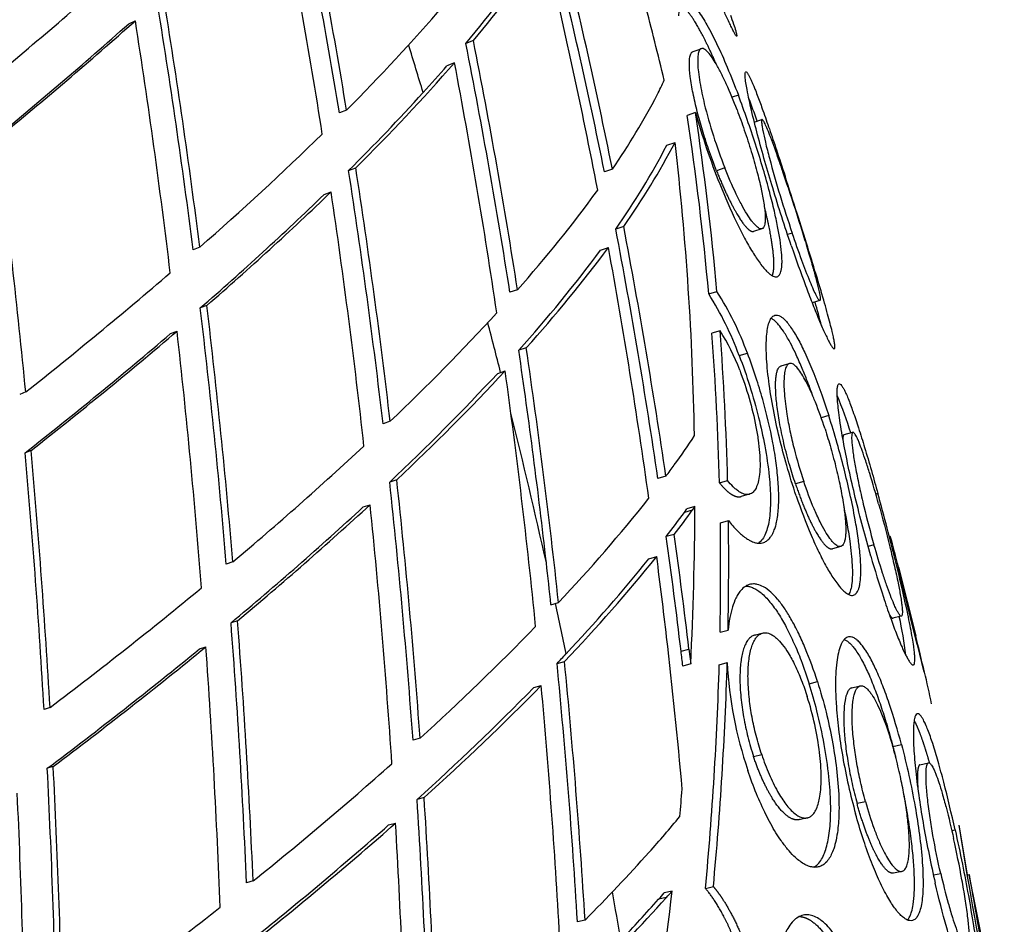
# Model space of a CAD drawing. Header units: millimetres. Extents: x 696 to 1161, y -96 to 347.
# Tile 54 of 55: x 1078 to 1154, y 220 to 290. Entities that reach past the tile are written whole.
import ezdxf

# ---------------------------------------------------------------- set-up
doc = ezdxf.new("R2010")
doc.units = ezdxf.units.MM
doc.header["$MEASUREMENT"] = 0
doc.layers.add('Crea2D$visibili$tangenti', color=7, linetype='Continuous', true_color=0x000000)

msp = doc.modelspace()

# ---------------------------------------------------------------- linework, layer by layer
at = {"layer": 'Crea2D$visibili$tangenti'}
for p, q in [((1086.12, 289.356), (1086.627, 289.588)), ((1112.795, 288.047), (1112.206, 287.817)), ((1129.791, 287.2), (1130.42, 287.423)), ((1111.332, 286.331), (1110.749, 286.104)), ((1133.3, 283.826), (1132.812, 283.659)), ((1102.975, 282.675), (1102.421, 282.454)), ((1129.975, 282.475), (1129.335, 282.254)), ((1134.536, 281.74), (1135.128, 281.939)), ((1135.133, 281.941), (1135.133, 281.941)), ((1127.767, 279.955), (1128.399, 280.173)), ((1103.135, 277.997), (1103.688, 278.212)), ((1132.254, 278.196), (1131.611, 277.981)), ((1123.553, 278.098), (1122.938, 277.883)), ((1136.921, 277.555), (1136.869, 277.538)), ((1101.236, 276.134), (1101.781, 276.346)), ((1124.424, 273.673), (1123.809, 273.465)), ((1135.124, 273.49), (1134.482, 273.284)), ((1134.489, 273.287), (1134.503, 273.293)), ((1137.466, 273.16), (1137.105, 273.046)), ((1091.615, 272.064), (1091.104, 271.858)), ((1122.638, 271.832), (1123.248, 272.038)), ((1116.208, 268.773), (1115.623, 268.572)), ((1131.005, 268.444), (1131.638, 268.644)), ((1092.167, 267.56), (1091.657, 267.361)), ((1139.606, 267.93), (1139.015, 267.751)), ((1089.357, 265.376), (1089.858, 265.572)), ((1131.887, 265.6), (1131.255, 265.404)), ((1116.887, 264.287), (1116.302, 264.093)), ((1133.364, 263.675), (1134.002, 263.869)), ((1136.603, 262.875), (1137.24, 263.064)), ((1114.673, 262.303), (1115.252, 262.495)), ((1136.619, 262.879), (1136.629, 262.881)), ((1078.14, 260.861), (1077.677, 260.672)), ((1106.352, 258.595), (1105.803, 258.409)), ((1140.295, 259.035), (1139.714, 258.869)), ((1141.499, 257.56), (1142.15, 257.743)), ((1078.561, 256.338), (1078.099, 256.155)), ((1106.863, 254.064), (1106.314, 253.885)), ((1127.693, 254.343), (1127.081, 254.163)), ((1131.843, 253.83), (1132.47, 254.01)), ((1138.362, 253.94), (1137.717, 253.761)), ((1134.137, 252.944), (1133.526, 252.772)), ((1144.098, 253.002), (1143.942, 252.96)), ((1104.262, 251.965), (1104.803, 252.142)), ((1129.121, 251.531), (1129.325, 251.815)), ((1129.738, 251.707), (1129.121, 251.531)), ((1129.943, 251.992), (1129.325, 251.815)), ((1129.943, 251.992), (1129.738, 251.707)), ((1131.906, 250.734), (1132.531, 250.909)), ((1128.338, 249.845), (1127.726, 249.671)), ((1141.223, 248.904), (1140.576, 248.733)), ((1143.799, 249.032), (1143.337, 248.911)), ((1094.174, 247.721), (1093.668, 247.551)), ((1126.374, 247.95), (1126.981, 248.121)), ((1145.663, 247.285), (1145.705, 247.296)), ((1147.137, 241.318), (1145.663, 247.285)), ((1145.705, 247.296), (1147.027, 241.993)), ((1118.799, 244.406), (1119.381, 244.573)), ((1094.54, 243.164), (1094.034, 243)), ((1145.914, 243.522), (1145.254, 243.358)), ((1131.881, 242.274), (1132.503, 242.438)), ((1134.553, 242.048), (1135.149, 242.202)), ((1134.599, 242.058), (1134.576, 242.054)), ((1147.027, 241.993), (1146.974, 241.98)), ((1091.597, 240.985), (1092.095, 241.146)), ((1128.865, 240.812), (1129.477, 240.973)), ((1129.477, 240.973), (1129.613, 239.816)), ((1147.137, 241.318), (1147.664, 239.181)), ((1119.265, 239.858), (1119.847, 240.017)), ((1129.613, 239.816), (1129.001, 239.657)), ((1131.82, 239.761), (1132.44, 239.92)), ((1147.706, 239.191), (1147.664, 239.181)), ((1117.471, 237.995), (1118.047, 238.153)), ((1138.781, 238.293), (1139.423, 238.45)), ((1142.081, 237.97), (1142.722, 238.125)), ((1142.1, 237.974), (1142.096, 237.973)), ((1080.024, 236.453), (1079.564, 236.298)), ((1108.667, 234.066), (1108.12, 233.914)), ((1145.261, 233.441), (1145.92, 233.592)), ((1134.48, 232.655), (1135.106, 232.805)), ((1080.272, 231.893), (1079.812, 231.745)), ((1147.355, 232.023), (1148.015, 232.171)), ((1108.98, 229.478), (1108.434, 229.333)), ((1142.485, 229.037), (1143.135, 229.182)), ((1138.637, 227.911), (1138.01, 227.77)), ((1106.232, 227.365), (1106.772, 227.508)), ((1138.051, 227.781), (1138.037, 227.777)), ((1150.373, 227.334), (1151.016, 223.5)), ((1149.818, 226.94), (1150.073, 226.994)), ((1145.951, 223.773), (1145.307, 223.638)), ((1148.399, 223.491), (1148.96, 223.606)), ((1151, 223.5), (1151.164, 223.533)), ((1095.744, 223.027), (1095.238, 222.89)), ((1130.754, 222.458), (1131.368, 222.594)), ((1128.171, 222.245), (1127.568, 222.109)), ((1127.729, 221.743), (1127.127, 221.608)), ((1121.432, 220.007), (1120.849, 219.874))]:
    msp.add_line(p, q, dxfattribs=at)
for centre, radius, start, end in [((619.846, 203.405), 489.589, 9.31785, 11.59982), ((619.919, 203.038), 488.994, 9.34656, 11.62801), ((610.632, 203.783), 496.48, 8.92603, 11.18013), ((703.799, 193.081), 427.631, 11.43791, 14.02198), ((703.692, 193.358), 428.327, 11.41057, 13.99409), ((1049.386, 340.657), 82.088, 319.93161, 326.33679), ((1049.908, 341.095), 82.273, 319.85138, 326.2586), ((693.883, 193.708), 436.45, 10.93144, 13.47316), ((870.699, 533.755), 322.151, 309.43536, 311.91636), ((546.946, 202.771), 548.526, 7.23563, 9.2884), ((545.688, 202.986), 550.28, 7.21152, 9.2607), ((1000.037, 385.742), 145.667, 314.96412, 319.29741), ((792.388, 203.595), 344.919, 13.64922, 14.66502), ((870.25, 532.679), 325.442, 309.19746, 311.67262), ((537.408, 203.505), 555.925, 6.87808, 8.90794), ((870.543, 530.98), 323.814, 309.25878, 311.73935), ((592.906, 129.397), 538.667, 16.68154, 17.09147), ((649.549, 195.744), 471.729, 8.88121, 11.25541), ((648.495, 195.893), 473.357, 8.85675, 11.22614), ((996.862, 386.45), 152.077, 314.62385, 318.82612), ((1014.325, 369.755), 127.653, 317.80817, 319.05689), ((639.796, 196.586), 480.001, 8.4343, 10.77591), ((1103.358, 295.876), 26.544, 333.07993, 335.78377), ((989.823, 392.239), 160.906, 314.76587, 317.73623), ((1077.541, 309.76), 55.854, 325.46684, 332.37095), ((1067.43, 258.335), 71.305, 19.22509, 20.77938), ((912.856, 249.08), 219.007, 5.07255, 8.71239), ((1185.413, 298.318), 57.657, 195.94901, 201.74371), ((913.101, 249.378), 219.385, 5.03818, 8.67692), ((467.875, 201.929), 613.104, 5.515848, 7.360101), ((931.918, 454.609), 242.54, 311.18061, 314.22967), ((1076.814, 306.572), 57.486, 324.83605, 332.41811), ((1077.354, 306.926), 57.631, 324.76041, 332.34089), ((896.673, 253.425), 233.265, 0.9965, 6.58447), ((583.057, 197.515), 526.848, 6.65749, 8.81061), ((585.14, 197.458), 524.218, 6.67686, 8.83771), ((927.974, 455.698), 249.526, 310.99381, 313.9766), ((927.926, 456.948), 250.685, 310.93249, 313.90953), ((574.917, 198.315), 532.612, 6.29119, 8.42451), ((1039.515, 336.933), 102.604, 318.37112, 323.89605), ((672.154, 187.239), 460.455, 8.37982, 10.81938), ((673.865, 187.267), 458.126, 8.39644, 10.84499), ((1036.917, 335.549), 106.808, 318.00882, 323.37637), ((1037.342, 336.06), 107.139, 317.94024, 323.30447), ((658.052, 187.239), 472.862, 7.94934, 10.33082), ((855.459, 542.578), 359.097, 308.32439, 310.63814), ((1110.156, 255.161), 24.72, 20.14606, 32.50115), ((1110.881, 255.4), 24.622, 20.11691, 32.53998), ((511.906, 198.831), 584.317, 4.799629, 6.754965), ((1068.91, 247.353), 73.24, 14.74053, 16.22486), ((514.927, 198.823), 580.789, 4.812748, 6.777205), ((985.514, 385.637), 175.333, 313.56624, 317.41408), ((588.008, 128.017), 543.756, 14.3059, 14.72505), ((852.608, 542.964), 364.836, 308.17469, 310.46015), ((852.158, 544.874), 366.758, 308.11987, 310.39945), ((505.509, 199.771), 588.042, 4.480283, 6.424712), ((895.307, 247.609), 236.618, 1.50674, 4.31307), ((1118.269, 256.928), 16.145, 20.3861, 32.48664), ((895.255, 247.89), 237.294, 1.47785, 4.28016), ((618.976, 191.043), 502.663, 6.46538, 8.35617), ((614.665, 190.739), 507.579, 6.08819, 8.33148), ((982.111, 385.566), 181.015, 313.32614, 317.08187), ((982.253, 386.451), 181.807, 313.26651, 317.01535), ((606.732, 191.802), 513.41, 5.69134, 7.91432), ((1114.71, 249.413), 28.522, 16.89233, 23.06045), ((585.736, 127.451), 546.097, 12.71461, 13.96328), ((1089.359, 283.668), 48.265, 323.87303, 327.14246), ((445.096, 199.473), 635.536, 3.321809, 5.116953), ((441.601, 199.477), 639.493, 3.314734, 5.101244), ((921.835, 453.159), 268.152, 309.99288, 312.88521), ((1056.994, 307.932), 88.714, 322.83848, 323.53915), ((551.511, 193.649), 558.064, 4.13757, 6.19637), ((548.447, 193.602), 561.679, 4.13118, 6.17954), ((1028.567, 330.364), 124.929, 316.62912, 321.52411), ((918.884, 453.149), 273.569, 309.8098, 312.65861), ((918.823, 454.398), 274.765, 309.75569, 312.5993), ((541.26, 194.725), 566.46, 3.78326, 5.81755), ((1053.312, 306.972), 93.919, 322.40252, 323.82064), ((1053.069, 307.923), 95.07, 322.34588, 323.74997), ((868.135, 252.997), 261.809, 357.1142, 359.77996), ((879.28, 247.249), 252.65, 358.87173, 0.79041), ((879.068, 247.534), 253.486, 358.84803, 0.76306), ((683.653, 188.082), 448.323, 6.75451, 7.89614), ((687.748, 188.785), 444.801, 6.73787, 7.89012), ((1064.823, 226.994), 83.391, 14.09037, 15.80721), ((1025.369, 330.373), 130.73, 316.27772, 321.01094), ((1027.105, 328.035), 127.546, 316.73281, 321.10535), ((683.835, 190.414), 446.888, 6.61567, 7.41944), ((606.38, 189.565), 515.345, 6.10884, 6.47101), ((861.923, 524.991), 361.693, 307.08499, 309.45201), ((667.278, 124.869), 493.843, 13.5599, 14.18351), ((583.671, 126.986), 548.213, 11.96254, 12.37833), ((483.084, 196.5), 613.234, 2.47929, 4.364215), ((1117.134, 237.051), 29.336, 6.71009, 12.6654), ((486.391, 196.512), 609.419, 2.480834, 4.374979), ((973.359, 382.917), 201.158, 312.27136, 315.81614), ((718.827, 194.013), 411.715, 5.03215, 6.67923), ((719.988, 137.084), 439.736, 13.42667, 13.80234), ((860.556, 523.513), 364.969, 306.92379, 309.27489), ((860.206, 525.26), 366.733, 306.87499, 309.22068), ((476.878, 197.62), 616.755, 2.171842, 4.046847), ((1004.09, 349.13), 158.763, 316.50637, 316.88206), ((725.959, 192.682), 405.77, 6.64782, 6.812), ((584.741, 187.448), 537.088, 3.46124, 5.59984), ((582.115, 187.378), 540.303, 3.46219, 5.59095), ((859.03, 247.871), 272.91, 354.657, 358.29708), ((858.795, 248.162), 273.769, 354.64119, 358.27488), ((1163.572, 241.551), 31.175, 182.99785, 198.64419), ((1066.867, 219.557), 83.189, 11.92145, 13.65152), ((970.298, 382.489), 206.248, 312.04809, 315.52612), ((970.479, 383.322), 207.003, 311.99595, 315.46948), ((571.942, 188.499), 548.357, 3.09249, 5.19526), ((1089.256, 218.681), 57.917, 14.18764, 14.76432), ((422.378, 198.222), 658.288, 1.172381, 2.918997), ((419.384, 198.252), 661.744, 1.174192, 2.914043), ((918.695, 443.51), 282.77, 308.76467, 311.61416), ((415.516, 199.325), 662.675, 0.90226, 2.63775), ((519.516, 191.593), 590.681, 1.712126, 3.677447), ((845.285, 254.373), 284.704, 354.68819, 355.11442), ((522.067, 191.606), 587.579, 1.708317, 3.681342), ((1065.406, 279.845), 81.858, 318.16789, 320.71702), ((916.716, 442.351), 286.593, 308.57583, 311.39713), ((916.746, 443.464), 287.657, 308.52784, 311.34543), ((514.823, 193.019), 592.952, 1.373796, 3.334512), ((1530.363, 287.625), 384.744, 189.01564, 190.92175), ((1008.97, 331.519), 158.375, 315.24295, 317.85589), ((1516.03, 284.891), 369.989, 189.54594, 190.84316), ((667.95, 125.008), 493.156, 9.81728, 11.52177), ((579.979, 126.266), 551.975, 9.61287, 10.0079), ((817.305, 257.691), 312.88, 348.79707, 353.4951), ((1063.539, 277.994), 84.986, 318.43515, 318.885), ((1064.033, 278.328), 85.2, 318.38394, 318.83363), ((1007.225, 330.194), 162.12, 314.91623, 318.01344), ((1014.898, 322.237), 150.736, 316.48106, 318.11947), ((875.411, 497.699), 352.127, 305.71943, 308.20414)]:
    msp.add_arc(centre, radius, start, end, dxfattribs=at)
for points, degree, knots in [([(1132.682, 290.028), (1132.767, 289.788), (1132.91, 289.379), (1133.06, 288.922), (1133.136, 288.657), (1133.167, 288.535), (1133.183, 288.448), (1133.178, 288.379), (1133.103, 288.444), (1133.051, 288.551), (1132.929, 288.748), (1132.801, 289.019), (1132.62, 289.378), (1132.436, 289.78), (1132.214, 290.262), (1131.706, 291.406), (1130.888, 293.328), (1130.185, 295.065), (1129.822, 295.984)], 3, [0, 0, 0, 0, 0.76185, 1.299713, 1.443952, 1.587796, 1.67685, 1.715499, 1.767283, 1.899289, 2.118473, 2.426061, 2.82273, 3.30888, 3.7623, 4.409496, 7.064633, 10.029425, 10.029425, 10.029425, 10.029425]), ([(1128.688, 289.974), (1128.698, 290.12), (1128.724, 290.38), (1128.805, 290.719), (1128.908, 290.933), (1129.021, 291.052), (1129.117, 291.104), (1129.236, 291.121), (1129.397, 291.089), (1129.628, 290.953), (1129.895, 290.697), (1130.211, 290.31), (1130.538, 289.825), (1131.037, 288.985), (1131.685, 287.71), (1132.492, 285.895), (1133.025, 284.552), (1133.3, 283.826)], 3, [0, 0, 0, 0, 0.440102, 0.78328, 1.041337, 1.145673, 1.270899, 1.363811, 1.500226, 1.756592, 2.160217, 2.607112, 3.252378, 3.913769, 5.536193, 7.540903, 9.870777, 9.870777, 9.870777, 9.870777]), ([(1133.197, 282.687), (1132.939, 283.362), (1132.554, 284.303), (1131.998, 285.48), (1131.636, 286.162), (1131.293, 286.722), (1131.007, 287.106), (1130.767, 287.336), (1130.599, 287.428), (1130.453, 287.452), (1130.293, 287.35), (1130.226, 287.149), (1130.176, 286.939), (1130.152, 286.635), (1130.152, 286.198), (1130.208, 285.557), (1130.358, 284.528), (1130.714, 282.868), (1131.346, 280.657), (1131.929, 279.017), (1132.254, 278.196)], 3, [0, 0, 0, 0, 2.168619, 3.047869, 3.904826, 4.483811, 5.017579, 5.336454, 5.475881, 5.587492, 5.764728, 6.006023, 6.196239, 6.42768, 6.909301, 7.512993, 8.352882, 10.029548, 12.600688, 15.248957, 15.248957, 15.248957, 15.248957]), ([(1131.611, 277.981), (1131.392, 278.534), (1131.009, 279.573), (1130.517, 281.097), (1130.112, 282.537), (1129.79, 283.924), (1129.574, 285.176), (1129.49, 286.175), (1129.528, 286.788), (1129.632, 287.056), (1129.683, 287.125), (1129.724, 287.169), (1129.768, 287.193), (1129.791, 287.2)], 3, [0, 0, 0, 0, 1.782617, 3.320985, 4.804133, 6.270355, 7.592971, 8.610253, 9.275322, 9.422656, 9.461378, 9.53144, 9.605525, 9.605525, 9.605525, 9.605525]), ([(1137.397, 272.182), (1136.891, 273.661), (1135.974, 276.501), (1134.971, 280.002), (1134.331, 282.545), (1134.035, 283.896), (1133.882, 284.769), (1133.829, 285.19), (1133.818, 285.461), (1133.837, 285.587), (1133.882, 285.648), (1133.963, 285.593), (1134.027, 285.497), (1134.126, 285.34), (1134.219, 285.14), (1134.349, 284.866), (1134.478, 284.552), (1134.643, 284.146), (1134.882, 283.521), (1135.247, 282.522), (1135.724, 281.154), (1136.297, 279.456), (1136.699, 278.237), (1136.921, 277.555)], 3, [0, 0, 0, 0, 4.68818, 8.952878, 10.9237, 12.554754, 13.100608, 13.581252, 13.827883, 13.912646, 13.961368, 14.036074, 14.138117, 14.346935, 14.559813, 14.821558, 15.23992, 15.591206, 16.127687, 17.253492, 18.777404, 20.477045, 22.628134, 22.628134, 22.628134, 22.628134]), ([(1131.858, 276.959), (1132.258, 275.958), (1132.871, 274.544), (1133.756, 272.796), (1134.36, 271.733), (1134.864, 270.965), (1135.233, 270.488), (1135.467, 270.225), (1135.676, 270.024), (1135.871, 269.875), (1136.066, 269.779), (1136.229, 269.752), (1136.372, 269.799), (1136.488, 269.908), (1136.571, 270.072), (1136.629, 270.284), (1136.664, 270.524), (1136.682, 270.809), (1136.68, 271.18), (1136.641, 271.795), (1136.531, 272.646), (1136.338, 273.719), (1136.072, 274.939), (1135.702, 276.42), (1135.218, 278.149), (1134.439, 280.671), (1133.776, 282.57), (1133.3, 283.826)], 3, [0, 0, 0, 0, 3.234173, 4.61957, 5.877174, 6.898572, 7.374351, 7.685125, 7.953667, 8.244874, 8.418078, 8.603734, 8.727949, 8.859083, 9.072338, 9.273564, 9.515483, 9.800612, 10.130388, 10.626423, 11.648994, 12.701606, 13.897971, 15.394746, 17.279621, 19.284267, 23.312932, 23.312932, 23.312932, 23.312932]), ([(1133.197, 282.687), (1133.395, 282.171), (1133.781, 281.102), (1134.295, 279.516), (1134.731, 277.993), (1135.057, 276.664), (1135.249, 275.669), (1135.344, 274.984), (1135.381, 274.54), (1135.387, 274.171), (1135.361, 273.879), (1135.303, 273.66), (1135.212, 273.524), (1135.092, 273.473), (1134.973, 273.492), (1134.846, 273.555), (1134.687, 273.681), (1134.518, 273.857), (1134.261, 274.177), (1133.937, 274.664), (1133.537, 275.364), (1132.941, 276.544), (1132.527, 277.509), (1132.254, 278.196)], 3, [0, 0, 0, 0, 1.65874, 3.40792, 5.000605, 6.410822, 7.513906, 8.03881, 8.484305, 8.850287, 9.144124, 9.364094, 9.523322, 9.62458, 9.735973, 9.876119, 10.04826, 10.340733, 10.609589, 11.276845, 12.095391, 13.0245, 15.242981, 15.242981, 15.242981, 15.242981]), ([(1135.133, 281.941), (1135.124, 281.937), (1135.11, 281.916), (1135.104, 281.883), (1135.097, 281.816), (1135.104, 281.662), (1135.137, 281.411), (1135.229, 280.902), (1135.413, 280.074), (1135.841, 278.395), (1136.521, 276.045), (1137.139, 274.126), (1137.466, 273.16)], 3, [0, 0, 0, 0, 0.029361, 0.070899, 0.103082, 0.230736, 0.530454, 0.863748, 1.780974, 3.075351, 6.060944, 9.121042, 9.121042, 9.121042, 9.121042]), ([(1137.156, 276.674), (1137.023, 277.077), (1136.78, 277.808), (1136.336, 279.106), (1135.943, 280.209), (1135.585, 281.124), (1135.41, 281.525), (1135.295, 281.753), (1135.232, 281.859), (1135.183, 281.922), (1135.148, 281.944), (1135.133, 281.941)], 3, [0, 0, 0, 0, 1.273156, 2.310593, 4.116369, 4.782138, 5.259432, 5.427781, 5.549923, 5.627441, 5.668425, 5.668425, 5.668425, 5.668425]), ([(1131.611, 277.981), (1131.959, 277.104), (1132.32, 276.274), (1132.683, 275.521), (1133.35, 274.296), (1133.914, 273.554), (1134.149, 273.328), (1134.339, 273.239), (1134.482, 273.285)], 5, [46.621766, 46.621766, 46.621766, 46.621766, 46.621766, 46.621766, 56.582391, 56.582391, 56.582391, 65.606802, 65.606802, 65.606802, 65.606802, 65.606802, 65.606802]), ([(1137.397, 272.182), (1137.751, 271.148), (1138.275, 269.674), (1138.987, 267.811), (1139.453, 266.653), (1139.876, 265.666), (1140.195, 264.984), (1140.422, 264.559), (1140.545, 264.359), (1140.637, 264.24), (1140.729, 264.181), (1140.787, 264.305), (1140.756, 264.491), (1140.731, 264.786), (1140.646, 265.146), (1140.549, 265.612), (1140.394, 266.199), (1140.203, 266.928), (1139.874, 268.087), (1139.366, 269.81), (1138.654, 272.127), (1137.823, 274.766), (1137.233, 276.598), (1136.921, 277.555)], 3, [0, 0, 0, 0, 3.280646, 4.691705, 5.982249, 7.02517, 7.915421, 8.238093, 8.471622, 8.618542, 8.692095, 8.764207, 8.955669, 9.279096, 9.635048, 10.07109, 10.704227, 11.457593, 12.329124, 14.319412, 16.846523, 19.60077, 22.620578, 22.620578, 22.620578, 22.620578]), ([(1137.156, 276.674), (1137.534, 275.523), (1138.06, 273.875), (1138.694, 271.788), (1139.061, 270.532), (1139.345, 269.496), (1139.518, 268.794), (1139.608, 268.347), (1139.637, 268.142), (1139.643, 268.011), (1139.632, 267.932), (1139.56, 267.934), (1139.517, 268.017), (1139.432, 268.124), (1139.301, 268.385), (1139.1, 268.807), (1138.715, 269.718), (1138.153, 271.184), (1137.707, 272.451), (1137.466, 273.16)], 3, [0, 0, 0, 0, 3.634195, 5.191397, 6.542222, 7.560903, 8.41295, 8.711253, 8.928591, 9.034133, 9.10599, 9.145853, 9.223251, 9.348487, 9.579854, 10.079673, 10.761846, 12.542855, 14.790026, 14.790026, 14.790026, 14.790026]), ([(1135.328, 275.085), (1135.666, 273.692), (1135.916, 272.435), (1136.059, 271.378), (1136.08, 270.503), (1135.951, 269.983), (1135.939, 269.939), (1135.925, 269.898), (1135.91, 269.86)], 5, [-50.400497, -50.400497, -50.400497, -50.400497, -50.400497, -50.400497, -33.801679, -33.801679, -33.801679, -32.165356, -32.165356, -32.165356, -32.165356, -32.165356, -32.165356]), ([(1137.779, 252.825), (1137.517, 253.6), (1137.052, 255.09), (1136.464, 257.316), (1135.99, 259.497), (1135.693, 261.304), (1135.537, 262.697), (1135.471, 263.623), (1135.452, 264.443), (1135.477, 265.149), (1135.546, 265.737), (1135.657, 266.206), (1135.809, 266.55), (1136.002, 266.76), (1136.225, 266.829), (1136.443, 266.783), (1136.644, 266.668), (1136.864, 266.484), (1137.1, 266.227), (1137.364, 265.875), (1137.638, 265.449), (1138.011, 264.796), (1138.502, 263.806), (1139.09, 262.432), (1139.706, 260.802), (1140.098, 259.645), (1140.295, 259.035)], 3, [0, 0, 0, 0, 2.452645, 4.681244, 6.906013, 9.147807, 10.172181, 11.110093, 11.931151, 12.632377, 13.227389, 13.707641, 14.07312, 14.3494, 14.541276, 14.748346, 15.002035, 15.23387, 15.605927, 16.048993, 16.550573, 17.12494, 18.304062, 19.864303, 21.607379, 23.530064, 23.530064, 23.530064, 23.530064]), ([(1139.067, 260.542), (1138.913, 260.976), (1138.632, 261.731), (1138.182, 262.845), (1137.767, 263.779), (1137.331, 264.655), (1136.933, 265.356), (1136.583, 265.864), (1136.328, 266.167), (1136.154, 266.341), (1135.992, 266.47), (1135.884, 266.533), (1135.834, 266.556)], 3, [0, 0, 0, 0, 1.38205, 2.417104, 3.602162, 4.448949, 5.353082, 6.017184, 6.296854, 6.541698, 6.752943, 6.916944, 6.916944, 6.916944, 6.916944]), ([(1132.531, 250.909), (1132.749, 250.632), (1133.162, 250.152), (1133.721, 249.659), (1134.158, 249.379), (1134.454, 249.243), (1134.763, 249.164), (1135.029, 249.156), (1135.3, 249.221), (1135.547, 249.361), (1135.756, 249.575), (1135.941, 249.853), (1136.083, 250.166), (1136.199, 250.529), (1136.296, 250.948), (1136.397, 251.63), (1136.445, 252.63), (1136.393, 253.933), (1136.238, 255.386), (1135.887, 257.535), (1135.358, 259.757), (1134.658, 262.066), (1134.239, 263.251), (1134.002, 263.869)], 3, [0, 0, 0, 0, 1.058974, 1.897173, 2.226121, 2.612812, 2.86971, 3.180891, 3.402631, 3.700571, 4.022738, 4.292963, 4.701762, 5.049381, 5.434721, 5.991578, 7.114279, 8.433789, 9.902804, 11.494621, 14.964654, 16.747359, 18.733125, 18.733125, 18.733125, 18.733125]), ([(1133.364, 263.675), (1133.662, 262.898), (1134.209, 261.318), (1134.866, 258.982), (1135.379, 256.647), (1135.697, 254.532), (1135.805, 252.84), (1135.776, 251.71), (1135.695, 250.954), (1135.565, 250.33), (1135.376, 249.801), (1135.141, 249.412), (1134.947, 249.227), (1134.857, 249.165)], 3, [0, 0, 0, 0, 2.496158, 5.015142, 7.275745, 9.666101, 11.426981, 12.354914, 13.054719, 13.706474, 14.263672, 14.733722, 15.060749, 15.060749, 15.060749, 15.060749]), ([(1140.007, 258.003), (1139.78, 258.698), (1139.436, 259.672), (1138.92, 260.897), (1138.573, 261.619), (1138.232, 262.225), (1137.937, 262.652), (1137.682, 262.921), (1137.496, 263.042), (1137.337, 263.094), (1137.142, 263.044), (1137.023, 262.86), (1136.945, 262.668), (1136.877, 262.381), (1136.831, 261.965), (1136.821, 261.389), (1136.87, 260.436), (1137.025, 259.242), (1137.291, 257.822), (1137.698, 256.076), (1138.08, 254.779), (1138.362, 253.94)], 3, [0, 0, 0, 0, 2.195242, 3.095798, 3.985901, 4.599196, 5.179636, 5.540766, 5.705329, 5.839367, 6.036247, 6.27327, 6.455976, 6.677702, 7.140102, 7.721783, 8.395888, 10.007646, 11.327862, 12.729964, 15.383516, 15.383516, 15.383516, 15.383516]), ([(1133.403, 262.552), (1133.678, 261.841), (1134.161, 260.397), (1134.604, 258.575), (1134.842, 257.162), (1134.949, 256.209), (1134.991, 255.318), (1134.96, 254.549), (1134.856, 253.913), (1134.698, 253.45), (1134.507, 253.161), (1134.308, 253.003), (1134.126, 252.929), (1133.925, 252.919), (1133.663, 252.973), (1133.388, 253.114), (1133.117, 253.32), (1132.808, 253.606), (1132.605, 253.84), (1132.47, 254.01)], 3, [0, 0, 0, 0, 2.28843, 4.564461, 5.619083, 6.584094, 7.441852, 8.293039, 8.890508, 9.371115, 9.752373, 9.916708, 10.124278, 10.337068, 10.511321, 10.921903, 11.252405, 11.533195, 12.182447, 12.182447, 12.182447, 12.182447]), ([(1137.717, 253.761), (1137.561, 254.224), (1137.24, 255.253), (1136.822, 256.838), (1136.491, 258.405), (1136.278, 259.792), (1136.187, 260.816), (1136.178, 261.515), (1136.202, 261.945), (1136.248, 262.28), (1136.319, 262.538), (1136.396, 262.698), (1136.462, 262.787), (1136.528, 262.844), (1136.578, 262.867), (1136.603, 262.875)], 3, [0, 0, 0, 0, 1.46644, 3.231417, 4.919021, 6.268812, 7.438327, 8.00028, 8.364316, 8.73023, 9.012866, 9.163976, 9.260244, 9.3452, 9.423493, 9.423493, 9.423493, 9.423493]), ([(1143.552, 248.154), (1143.119, 249.656), (1142.53, 251.881), (1141.87, 254.768), (1141.466, 256.764), (1141.202, 258.304), (1141.052, 259.415), (1140.983, 260.074), (1140.948, 260.611), (1140.946, 261.02), (1140.973, 261.285), (1141.022, 261.43), (1141.084, 261.502), (1141.196, 261.475), (1141.292, 261.354), (1141.406, 261.195), (1141.513, 260.981), (1141.648, 260.705), (1141.875, 260.164), (1142.205, 259.276), (1142.628, 258.011), (1143.285, 255.892), (1143.769, 254.194), (1144.098, 253.002)], 3, [0, 0, 0, 0, 4.6907, 6.900958, 8.886319, 10.798078, 11.588069, 12.248563, 12.786769, 13.200045, 13.47728, 13.583241, 13.654797, 13.744797, 13.889719, 14.112431, 14.333933, 14.603081, 15.036686, 16.09095, 17.447326, 19.036272, 22.74534, 22.74534, 22.74534, 22.74534]), ([(1137.779, 252.825), (1138.129, 251.794), (1138.679, 250.328), (1139.5, 248.505), (1140.081, 247.376), (1140.579, 246.548), (1140.954, 246.023), (1141.197, 245.726), (1141.42, 245.49), (1141.633, 245.308), (1141.852, 245.177), (1142.037, 245.119), (1142.21, 245.13), (1142.362, 245.204), (1142.486, 245.344), (1142.583, 245.533), (1142.656, 245.754), (1142.737, 246.134), (1142.786, 246.715), (1142.779, 247.529), (1142.707, 248.494), (1142.565, 249.663), (1142.317, 251.184), (1141.953, 252.971), (1141.484, 254.938), (1140.939, 256.953), (1140.525, 258.32), (1140.295, 259.035)], 3, [0, 0, 0, 0, 3.267723, 4.692463, 5.996462, 7.076006, 7.58898, 7.929371, 8.228734, 8.562089, 8.766719, 8.99042, 9.135414, 9.277353, 9.490612, 9.684245, 9.914499, 10.185217, 10.850472, 11.657553, 12.627141, 13.75365, 15.189503, 17.248419, 19.224324, 21.254239, 23.508894, 23.508894, 23.508894, 23.508894]), ([(1140.007, 258.003), (1140.166, 257.513), (1140.477, 256.489), (1140.886, 254.942), (1141.224, 253.423), (1141.459, 252.08), (1141.577, 251.079), (1141.615, 250.393), (1141.613, 249.945), (1141.582, 249.574), (1141.522, 249.28), (1141.433, 249.062), (1141.314, 248.931), (1141.178, 248.887), (1141.046, 248.909), (1140.907, 248.978), (1140.738, 249.11), (1140.563, 249.295), (1140.304, 249.626), (1139.984, 250.13), (1139.573, 250.902), (1138.993, 252.176), (1138.601, 253.228), (1138.362, 253.94)], 3, [0, 0, 0, 0, 1.544132, 3.211171, 4.799875, 6.211264, 7.298597, 7.82354, 8.271334, 8.641594, 8.939186, 9.168285, 9.342226, 9.457647, 9.583048, 9.735219, 9.919617, 10.223912, 10.500154, 11.178329, 12.012939, 13.121573, 15.376669, 15.376669, 15.376669, 15.376669]), ([(1144.156, 252.204), (1143.937, 252.99), (1143.616, 254.1), (1143.181, 255.473), (1142.906, 256.277), (1142.695, 256.838), (1142.542, 257.198), (1142.445, 257.402), (1142.359, 257.56), (1142.284, 257.669), (1142.22, 257.735), (1142.14, 257.756), (1142.079, 257.635), (1142.071, 257.466), (1142.064, 257.195), (1142.093, 256.867), (1142.134, 256.452), (1142.231, 255.777), (1142.402, 254.783), (1142.676, 253.449), (1143.125, 251.499), (1143.518, 250.012), (1143.799, 249.032)], 3, [0, 0, 0, 0, 2.445885, 3.46756, 4.320913, 4.994812, 5.26555, 5.493499, 5.672655, 5.803998, 5.89072, 5.945554, 6.032571, 6.234419, 6.486107, 6.82051, 7.237906, 7.728487, 8.870783, 10.26099, 11.813972, 14.873011, 14.873011, 14.873011, 14.873011]), ([(1141.409, 257.128), (1141.408, 257.218), (1141.41, 257.297), (1141.416, 257.365), (1141.431, 257.463), (1141.455, 257.524), (1141.468, 257.543), (1141.483, 257.555), (1141.499, 257.56)], 5, [-70.829497, -70.829497, -70.829497, -70.829497, -70.829497, -70.829497, -68.163317, -68.163317, -68.163317, -66.104703, -66.104703, -66.104703, -66.104703, -66.104703, -66.104703]), ([(1131.843, 253.83), (1132.209, 253.369), (1132.569, 253.015), (1132.91, 252.79), (1133.229, 252.704), (1133.5, 252.765), (1133.509, 252.767), (1133.518, 252.769), (1133.526, 252.772)], 5, [-36.24681, -36.24681, -36.24681, -36.24681, -36.24681, -36.24681, -27.472235, -27.472235, -27.472235, -27.180644, -27.180644, -27.180644, -27.180644, -27.180644, -27.180644]), ([(1137.717, 253.761), (1138.063, 252.732), (1138.437, 251.756), (1138.826, 250.877), (1139.474, 249.642), (1140.038, 248.946), (1140.247, 248.765), (1140.428, 248.694), (1140.576, 248.733)], 5, [0, 0, 0, 0, 0, 0, 11.339012, 11.339012, 11.339012, 19.202717, 19.202717, 19.202717, 19.202717, 19.202717, 19.202717]), ([(1143.552, 248.154), (1143.859, 247.095), (1144.342, 245.514), (1145.016, 243.54), (1145.495, 242.246), (1145.868, 241.329), (1146.156, 240.699), (1146.337, 240.342), (1146.495, 240.066), (1146.629, 239.875), (1146.74, 239.761), (1146.87, 239.724), (1146.942, 239.877), (1146.956, 240.076), (1146.96, 240.391), (1146.921, 240.764), (1146.865, 241.255), (1146.765, 241.865), (1146.629, 242.627), (1146.388, 243.824), (1145.995, 245.599), (1145.443, 247.886), (1144.798, 250.414), (1144.343, 252.111), (1144.098, 253.002)], 3, [0, 0, 0, 0, 3.307414, 4.957796, 6.256314, 7.448652, 7.927547, 8.332485, 8.649897, 8.881275, 9.031741, 9.122655, 9.254335, 9.436948, 9.781081, 10.152098, 10.591704, 11.24471, 12.017729, 12.907503, 14.911476, 17.46906, 19.966455, 22.738832, 22.738832, 22.738832, 22.738832]), ([(1141.466, 251.953), (1141.546, 251.558), (1141.715, 250.687), (1141.909, 249.486), (1142.044, 248.385), (1142.114, 247.505), (1142.134, 246.737), (1142.1, 246.094), (1142.023, 245.643), (1141.926, 245.359), (1141.867, 245.244), (1141.834, 245.195)], 3, [0, 0, 0, 0, 1.207589, 2.661008, 3.649798, 4.536139, 5.307238, 5.95273, 6.466872, 6.674796, 6.852123, 6.852123, 6.852123, 6.852123]), ([(1144.156, 252.204), (1144.461, 251.103), (1144.883, 249.496), (1145.371, 247.446), (1145.649, 246.172), (1145.826, 245.246), (1145.925, 244.631), (1145.973, 244.249), (1145.997, 243.948), (1145.998, 243.738), (1145.979, 243.6), (1145.942, 243.518), (1145.854, 243.525), (1145.796, 243.6), (1145.7, 243.715), (1145.605, 243.897), (1145.475, 244.146), (1145.296, 244.553), (1145.052, 245.159), (1144.761, 245.961), (1144.323, 247.263), (1144.008, 248.302), (1143.799, 249.032)], 3, [0, 0, 0, 0, 3.428091, 4.982461, 6.324388, 7.33967, 7.808549, 8.193831, 8.494736, 8.713893, 8.824139, 8.910233, 8.964592, 9.051046, 9.182276, 9.423061, 9.654616, 10.033514, 10.749906, 11.617675, 12.592294, 14.871915, 14.871915, 14.871915, 14.871915]), ([(1139.423, 238.45), (1139.145, 239.324), (1138.696, 240.577), (1137.978, 242.19), (1137.435, 243.234), (1136.881, 244.128), (1136.364, 244.819), (1135.835, 245.381), (1135.312, 245.779), (1134.84, 245.979), (1134.497, 246.02), (1134.177, 245.988), (1133.817, 245.835), (1133.494, 245.531), (1133.266, 245.206), (1133.042, 244.789), (1132.82, 244.198), (1132.621, 243.368), (1132.536, 242.763), (1132.503, 242.438)], 3, [0, 0, 0, 0, 2.750673, 3.989479, 5.293435, 6.279972, 7.141343, 7.878807, 8.593007, 9.100551, 9.402252, 9.619245, 10.059968, 10.553968, 10.933122, 11.249366, 11.972575, 12.823683, 13.804614, 13.804614, 13.804614, 13.804614]), ([(1133.88, 245.842), (1133.979, 245.839), (1134.182, 245.809), (1134.463, 245.705), (1134.762, 245.54), (1135.077, 245.307), (1135.42, 244.986), (1135.883, 244.464), (1136.432, 243.688), (1137.043, 242.623), (1137.625, 241.413), (1138.222, 239.96), (1138.589, 238.9), (1138.781, 238.293)], 3, [0, 0, 0, 0, 0.295896, 0.611918, 0.896189, 1.315813, 1.785046, 2.304818, 3.406669, 4.632304, 5.983044, 7.433201, 9.345225, 9.345225, 9.345225, 9.345225]), ([(1134.553, 242.048), (1134.457, 242.024), (1134.278, 241.934), (1134.045, 241.699), (1133.852, 241.379), (1133.699, 240.985), (1133.583, 240.546), (1133.5, 240.063), (1133.438, 239.465), (1133.406, 238.513), (1133.477, 237.231), (1133.692, 235.695), (1134.021, 234.166), (1134.314, 233.155), (1134.48, 232.655)], 3, [0, 0, 0, 0, 0.29716, 0.590597, 0.982291, 1.412997, 1.854397, 2.34465, 2.880218, 3.657018, 5.20038, 6.728297, 8.308563, 9.886824, 9.886824, 9.886824, 9.886824]), ([(1135.106, 232.805), (1134.944, 233.294), (1134.665, 234.255), (1134.349, 235.691), (1134.132, 237.123), (1134.033, 238.47), (1134.052, 239.549), (1134.135, 240.304), (1134.234, 240.82), (1134.364, 241.261), (1134.514, 241.601), (1134.686, 241.871), (1134.865, 242.058), (1135.067, 242.18), (1135.281, 242.242), (1135.511, 242.233), (1135.771, 242.15), (1136.011, 242.012), (1136.344, 241.746), (1136.739, 241.307), (1137.221, 240.599), (1137.715, 239.676), (1138.204, 238.548), (1138.492, 237.73), (1138.631, 237.297)], 3, [0, 0, 0, 0, 1.544743, 3.00088, 4.407702, 5.887922, 7.049877, 7.640997, 8.165777, 8.623701, 9.016997, 9.278625, 9.582114, 9.785643, 9.980159, 10.246366, 10.465544, 10.792271, 11.07377, 11.741926, 12.556107, 13.64121, 14.878858, 16.241451, 16.241451, 16.241451, 16.241451]), ([(1145.92, 233.592), (1145.638, 234.659), (1145.191, 236.186), (1144.501, 238.106), (1143.998, 239.316), (1143.552, 240.218), (1143.205, 240.8), (1142.972, 241.138), (1142.753, 241.413), (1142.537, 241.634), (1142.308, 241.807), (1142.107, 241.902), (1141.911, 241.929), (1141.747, 241.897), (1141.596, 241.814), (1141.459, 241.681), (1141.335, 241.502), (1141.175, 241.175), (1141.02, 240.651), (1140.896, 239.894), (1140.826, 238.978), (1140.815, 237.917), (1140.873, 236.502), (1141.043, 234.726), (1141.362, 232.607), (1141.804, 230.413), (1142.172, 228.947), (1142.373, 228.22)], 3, [0, 0, 0, 0, 3.311907, 4.770581, 6.116861, 7.243734, 7.786024, 8.149686, 8.47357, 8.841433, 9.07297, 9.332267, 9.501092, 9.660618, 9.826479, 10.01246, 10.227996, 10.479219, 11.102445, 11.860378, 12.778907, 13.854298, 15.043465, 17.025869, 19.203667, 21.471806, 23.736387, 23.736387, 23.736387, 23.736387]), ([(1141.496, 241.714), (1141.563, 241.689), (1141.713, 241.608), (1141.921, 241.438), (1142.14, 241.205), (1142.467, 240.782), (1142.889, 240.084), (1143.383, 239.067), (1143.87, 237.879), (1144.344, 236.555), (1144.815, 235.068), (1145.11, 234.014), (1145.261, 233.441)], 3, [0, 0, 0, 0, 0.21298, 0.50755, 0.804354, 1.17174, 2.108478, 3.247464, 4.561006, 5.959114, 7.464031, 9.241559, 9.241559, 9.241559, 9.241559]), ([(1139.423, 238.45), (1139.67, 237.671), (1140.091, 236.168), (1140.579, 233.919), (1140.923, 231.709), (1141.079, 229.876), (1141.098, 228.521), (1141.065, 227.684), (1140.997, 226.931), (1140.88, 226.21), (1140.712, 225.575), (1140.513, 225.078), (1140.285, 224.679), (1140.016, 224.372), (1139.703, 224.171), (1139.389, 224.08), (1139.054, 224.084), (1138.703, 224.177), (1138.338, 224.358), (1137.962, 224.623), (1137.541, 225.001), (1137.08, 225.512), (1136.624, 226.118), (1136.049, 226.999), (1135.39, 228.201), (1134.665, 229.816), (1134.237, 230.975), (1134.033, 231.584)], 3, [0, 0, 0, 0, 2.452177, 4.680988, 6.900282, 9.159363, 10.193865, 10.965089, 11.671855, 12.462183, 13.151905, 13.639241, 14.065282, 14.525851, 14.854748, 15.169953, 15.494615, 15.850276, 16.252555, 16.711671, 17.226411, 17.949892, 18.772373, 19.500397, 21.105012, 22.880544, 24.808152, 24.808152, 24.808152, 24.808152]), ([(1139.14, 224.089), (1139.251, 224.151), (1139.483, 224.335), (1139.761, 224.717), (1139.987, 225.203), (1140.163, 225.763), (1140.296, 226.397), (1140.388, 227.105), (1140.447, 227.975), (1140.455, 229.309), (1140.321, 231.23), (1139.968, 233.636), (1139.443, 236.042), (1139.002, 237.595), (1138.781, 238.293)], 3, [0, 0, 0, 0, 0.382164, 0.878889, 1.408172, 1.986323, 2.634596, 3.349866, 4.127177, 5.249619, 7.350197, 9.89734, 12.540646, 14.73618, 14.73618, 14.73618, 14.73618]), ([(1142.081, 237.97), (1142.051, 237.963), (1141.989, 237.938), (1141.861, 237.841), (1141.672, 237.535), (1141.521, 236.916), (1141.446, 235.986), (1141.468, 234.855), (1141.583, 233.541), (1141.79, 232.102), (1142.091, 230.572), (1142.345, 229.547), (1142.485, 229.037)], 3, [0, 0, 0, 0, 0.090166, 0.20149, 0.474841, 1.152635, 2.098152, 3.272341, 4.542229, 6.053755, 7.632878, 9.219743, 9.219743, 9.219743, 9.219743]), ([(1143.135, 229.182), (1142.998, 229.681), (1142.756, 230.655), (1142.468, 232.094), (1142.254, 233.506), (1142.127, 234.811), (1142.098, 235.84), (1142.127, 236.547), (1142.177, 237.015), (1142.251, 237.405), (1142.35, 237.715), (1142.472, 237.947), (1142.614, 238.089), (1142.765, 238.143), (1142.907, 238.132), (1143.075, 238.059), (1143.265, 237.906), (1143.452, 237.692), (1143.701, 237.343), (1143.999, 236.814), (1144.37, 236.011), (1144.758, 235.003), (1145.129, 233.869), (1145.353, 233.079), (1145.455, 232.697)], 3, [0, 0, 0, 0, 1.554423, 3.007679, 4.400796, 5.838312, 6.940485, 7.486924, 7.958247, 8.353688, 8.675051, 8.933129, 9.13472, 9.266351, 9.401073, 9.555858, 9.810301, 10.125339, 10.407985, 11.095604, 11.943972, 13.060326, 14.335067, 15.52227, 15.52227, 15.52227, 15.52227]), ([(1135.106, 232.805), (1135.276, 232.293), (1135.639, 231.323), (1136.18, 230.202), (1136.64, 229.437), (1136.962, 228.977), (1137.302, 228.568), (1137.639, 228.247), (1137.973, 228.023), (1138.286, 227.899), (1138.591, 227.881), (1138.868, 227.988), (1139.108, 228.194), (1139.322, 228.528), (1139.483, 228.956), (1139.608, 229.489), (1139.695, 230.168), (1139.727, 231.039), (1139.688, 231.997), (1139.552, 233.382), (1139.242, 235.152), (1138.859, 236.586), (1138.631, 237.297)], 3, [0, 0, 0, 0, 1.618253, 3.103415, 3.729597, 4.292652, 4.790574, 5.323182, 5.683863, 5.99106, 6.32536, 6.583864, 6.861536, 7.266593, 7.761972, 8.230781, 8.904406, 9.813239, 10.843805, 11.780735, 13.986479, 16.228175, 16.228175, 16.228175, 16.228175]), ([(1150.073, 226.994), (1149.799, 228.226), (1149.384, 229.993), (1148.788, 232.21), (1148.383, 233.563), (1148.052, 234.518), (1147.803, 235.125), (1147.651, 235.443), (1147.513, 235.683), (1147.393, 235.849), (1147.266, 235.961), (1147.111, 235.978), (1146.993, 235.81), (1146.923, 235.555), (1146.865, 235.158), (1146.843, 234.655), (1146.842, 234.025), (1146.889, 232.97), (1147.026, 231.416), (1147.287, 229.406), (1147.756, 226.51), (1148.202, 224.329), (1148.543, 222.86)], 3, [0, 0, 0, 0, 3.784374, 5.445627, 6.887269, 8.018944, 8.478565, 8.853061, 9.078714, 9.308512, 9.465417, 9.576754, 9.742677, 10.011437, 10.406159, 10.916588, 11.540087, 12.284277, 14.090341, 16.21626, 18.365957, 22.890613, 22.890613, 22.890613, 22.890613]), ([(1146.906, 235.427), (1146.999, 235.267), (1147.098, 235.066), (1147.202, 234.827), (1147.431, 234.248), (1147.677, 233.519), (1147.809, 233.1), (1147.945, 232.647), (1148.083, 232.164)], 5, [111.417745, 111.417745, 111.417745, 111.417745, 111.417745, 111.417745, 117.249285, 117.249285, 117.249285, 123.66853, 123.66853, 123.66853, 123.66853, 123.66853, 123.66853]), ([(1145.92, 233.592), (1146.13, 232.796), (1146.515, 231.197), (1146.979, 228.87), (1147.331, 226.628), (1147.52, 224.865), (1147.59, 223.587), (1147.6, 222.767), (1147.577, 222.05), (1147.509, 221.387), (1147.404, 220.869), (1147.272, 220.485), (1147.117, 220.203), (1146.92, 220.01), (1146.677, 219.937), (1146.44, 219.975), (1146.193, 220.098), (1145.933, 220.307), (1145.657, 220.598), (1145.37, 220.967), (1145.075, 221.412), (1144.649, 222.14), (1144.114, 223.226), (1143.5, 224.712), (1142.906, 226.4), (1142.547, 227.595), (1142.373, 228.22)], 3, [0, 0, 0, 0, 2.470092, 4.931289, 7.11841, 9.275778, 10.249309, 10.956115, 11.73667, 12.400554, 12.954914, 13.319079, 13.616133, 13.914963, 14.128037, 14.353301, 14.621886, 14.951219, 15.350272, 15.82326, 16.352059, 16.951203, 18.354287, 19.978254, 21.7744, 23.720627, 23.720627, 23.720627, 23.720627]), ([(1138.01, 227.77), (1137.725, 227.704), (1137.402, 227.782), (1137.052, 228.009), (1136.278, 228.783), (1135.516, 230.067), (1135.131, 230.866), (1134.783, 231.739), (1134.48, 232.655)], 5, [-64.054652, -64.054652, -64.054652, -64.054652, -64.054652, -64.054652, -55.322985, -55.322985, -55.322985, -45.284217, -45.284217, -45.284217, -45.284217, -45.284217, -45.284217]), ([(1143.135, 229.182), (1143.332, 228.468), (1143.644, 227.467), (1144.137, 226.202), (1144.482, 225.441), (1144.833, 224.789), (1145.119, 224.356), (1145.361, 224.073), (1145.525, 223.923), (1145.679, 223.82), (1145.84, 223.762), (1146.034, 223.773), (1146.224, 223.938), (1146.36, 224.228), (1146.454, 224.596), (1146.514, 225.074), (1146.542, 225.65), (1146.528, 226.354), (1146.468, 227.269), (1146.338, 228.401), (1146.124, 229.733), (1145.835, 231.18), (1145.595, 232.171), (1145.455, 232.697)], 3, [0, 0, 0, 0, 2.220572, 3.143902, 4.071915, 4.726195, 5.363305, 5.624362, 5.8443, 6.026586, 6.177991, 6.353561, 6.587758, 6.896093, 7.310084, 7.724032, 8.34003, 9.038877, 9.834635, 11.090682, 12.455879, 13.882421, 15.51476, 15.51476, 15.51476, 15.51476]), ([(1147.355, 232.023), (1147.326, 232.017), (1147.3, 231.997), (1147.276, 231.964), (1147.194, 231.787), (1147.153, 231.423), (1147.147, 231.056), (1147.164, 230.606), (1147.202, 230.087)], 5, [20.384406, 20.384406, 20.384406, 20.384406, 20.384406, 20.384406, 23.080526, 23.080526, 23.080526, 30.724109, 30.724109, 30.724109, 30.724109, 30.724109, 30.724109]), ([(1148.96, 223.606), (1148.735, 224.585), (1148.442, 226.02), (1148.129, 227.927), (1147.954, 229.239), (1147.858, 230.262), (1147.826, 230.957), (1147.824, 231.364), (1147.84, 231.688), (1147.875, 231.93), (1147.925, 232.093), (1148.003, 232.183), (1148.104, 232.165), (1148.175, 232.091), (1148.264, 231.982), (1148.364, 231.796), (1148.476, 231.565), (1148.636, 231.168), (1148.84, 230.59), (1149.104, 229.733), (1149.5, 228.293), (1149.78, 227.12), (1149.961, 226.311)], 3, [0, 0, 0, 0, 3.012379, 4.394394, 5.795372, 6.983925, 7.47414, 7.881753, 8.205776, 8.448007, 8.612924, 8.714874, 8.784944, 8.883461, 9.023571, 9.206846, 9.513822, 9.795548, 10.490069, 11.353395, 12.483821, 14.970157, 14.970157, 14.970157, 14.970157]), ([(1146.385, 220.008), (1146.441, 220.068), (1146.543, 220.217), (1146.638, 220.432), (1146.748, 220.762), (1146.862, 221.321), (1146.937, 222.218), (1146.936, 223.364), (1146.858, 224.671), (1146.701, 226.179), (1146.464, 227.828), (1146.256, 228.992), (1146.144, 229.572)], 3, [0, 0, 0, 0, 0.245158, 0.538218, 0.704466, 1.285857, 2.246823, 3.401283, 4.720955, 6.174281, 7.947989, 9.719611, 9.719611, 9.719611, 9.719611]), ([(1145.307, 223.638), (1145.104, 223.596), (1144.861, 223.716), (1144.587, 224.001), (1143.979, 224.904), (1143.354, 226.323), (1143.039, 227.17), (1142.746, 228.086), (1142.485, 229.037)], 5, [-65.01063, -65.01063, -65.01063, -65.01063, -65.01063, -65.01063, -55.702234, -55.702234, -55.702234, -45.483799, -45.483799, -45.483799, -45.483799, -45.483799, -45.483799]), ([(1150.073, 226.994), (1150.27, 226.104), (1150.627, 224.413), (1151.103, 221.941), (1151.48, 219.755), (1151.76, 217.852), (1151.91, 216.536), (1151.976, 215.626), (1151.996, 215.079), (1151.985, 214.625), (1151.947, 214.303), (1151.89, 214.089), (1151.798, 213.944), (1151.62, 213.943), (1151.486, 214.09), (1151.326, 214.281), (1151.164, 214.574), (1150.978, 214.93), (1150.784, 215.374), (1150.576, 215.882), (1150.271, 216.703), (1149.876, 217.884), (1149.24, 220.017), (1148.812, 221.705), (1148.543, 222.86)], 3, [0, 0, 0, 0, 2.734965, 5.185636, 7.550898, 9.388262, 10.956245, 11.525482, 12.122955, 12.597848, 12.88651, 13.094617, 13.261782, 13.373443, 13.577076, 13.822349, 14.148289, 14.556858, 15.042703, 15.589702, 16.210624, 17.664537, 19.328585, 22.886596, 22.886596, 22.886596, 22.886596]), ([(1148.96, 223.606), (1149.137, 222.84), (1149.422, 221.704), (1149.836, 220.295), (1150.137, 219.386), (1150.374, 218.763), (1150.558, 218.352), (1150.667, 218.139), (1150.766, 217.974), (1150.855, 217.856), (1150.94, 217.779), (1151.049, 217.757), (1151.128, 217.879), (1151.161, 218.04), (1151.188, 218.269), (1151.19, 218.522), (1151.185, 218.853), (1151.146, 219.454), (1151.043, 220.403), (1150.856, 221.696), (1150.513, 223.698), (1150.197, 225.254), (1149.961, 226.311)], 3, [0, 0, 0, 0, 2.358052, 3.514717, 4.405009, 5.229395, 5.514175, 5.754236, 5.946604, 6.092495, 6.195612, 6.289083, 6.39642, 6.567733, 6.817448, 7.058217, 7.345065, 7.798513, 8.873381, 10.204554, 11.718159, 14.966911, 14.966911, 14.966911, 14.966911]), ([(1131.368, 222.594), (1131.693, 222.206), (1132.013, 221.767), (1132.325, 221.28), (1132.929, 220.214), (1133.482, 218.985), (1133.742, 218.333), (1133.984, 217.651), (1134.205, 216.946)], 5, [0.7, 0.7, 0.7, 0.7, 0.7, 0.7, 7.355673, 7.355673, 7.355673, 14.011345, 14.011345, 14.011345, 14.011345, 14.011345, 14.011345]), ([(1143.508, 212.122), (1143.315, 212.903), (1142.897, 214.375), (1142.265, 216.067), (1141.713, 217.262), (1141.302, 218.034), (1140.85, 218.753), (1140.391, 219.351), (1139.955, 219.798), (1139.523, 220.129), (1139.099, 220.345), (1138.644, 220.437), (1138.205, 220.377), (1137.797, 220.168), (1137.428, 219.821), (1137.125, 219.385), (1136.875, 218.89), (1136.584, 218.138), (1136.324, 217.083), (1136.127, 215.633), (1136.05, 213.989), (1136.107, 212.137), (1136.295, 210.272), (1136.604, 208.376), (1136.881, 207.145), (1137.05, 206.496)], 3, [0, 0, 0, 0, 2.411518, 4.587585, 5.41306, 6.36027, 7.209229, 7.958503, 8.618331, 9.080499, 9.585984, 10.034106, 10.457322, 10.897257, 11.391492, 11.965056, 12.482798, 13.053511, 14.380836, 15.734526, 17.440502, 19.312185, 21.290513, 23.060971, 25.073629, 25.073629, 25.073629, 25.073629]), ([(1138.025, 220.278), (1138.462, 220.258), (1138.924, 220.055), (1139.393, 219.674), (1140.494, 218.389), (1141.5, 216.358), (1142.026, 215), (1142.482, 213.529), (1142.859, 212)], 5, [105.832889, 105.832889, 105.832889, 105.832889, 105.832889, 105.832889, 117.345311, 117.345311, 117.345311, 133.203208, 133.203208, 133.203208, 133.203208, 133.203208, 133.203208])]:
    msp.add_open_spline(points, degree=degree, knots=knots, dxfattribs=at)
for points, degree in [([(1131.577, 286.25), (1130.937, 287.723), (1130.312, 288.989), (1129.735, 289.959), (1129.239, 290.567), (1128.846, 290.795)], 5), ([(1144.979, 243.663), (1145.063, 243.514), (1145.136, 243.409), (1145.197, 243.351), (1145.245, 243.339), (1145.279, 243.374)], 5), ([(1150.372, 227.343), (1150.372, 227.344), (1150.371, 227.344), (1150.371, 227.343), (1150.371, 227.343), (1150.372, 227.341)], 5), ([(1133.583, 216.817), (1133.059, 218.493), (1132.398, 220.067), (1131.611, 221.434), (1130.754, 222.458)], 4)]:
    msp.add_open_spline(points, degree=degree, dxfattribs=at)

doc.saveas('drawing.dxf')
